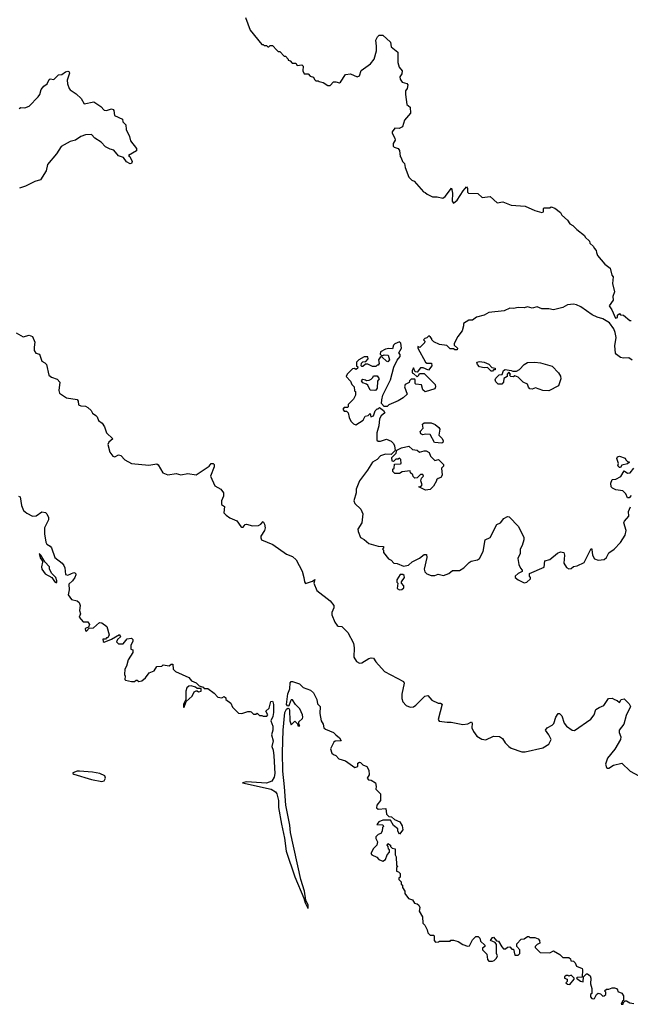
# Model space of a CAD drawing. Extents: x 2206940 to 2356632, y 511582 to 673215.
# Tile 130 of 228: x 2317276 to 2322468, y 569002 to 577380. Entities that reach past the tile are written whole.
import ezdxf

# ---------------------------------------------------------------- set-up
doc = ezdxf.new("R2010")
doc.units = 0

msp = doc.modelspace()

# ---------------------------------------------------------------- linework, layer by layer
at = {"layer": '0CON10XD'}
for points in [[(2319195, 577400), (2319235, 577290), (2319335, 577170), (2319345, 577170), (2319355, 577160), (2319375, 577160), (2319385, 577150), (2319395, 577150), (2319405, 577160), (2319425, 577160), (2319461.7, 577121.7), (2319475, 577110), (2319488.3, 577108.3), (2319525, 577070), (2319535, 577070), (2319560, 577045), (2319560, 577035), (2319575, 577030), (2319591.7, 577011.7), (2319625, 577010), (2319635, 576990), (2319675, 576997.5), (2319687.5, 576985), (2319682.5, 576945), (2319695, 576920), (2319728.3, 576918.3), (2319745, 576900), (2319775, 576890), (2319781.7, 576871.7), (2319795, 576860), (2319815, 576860), (2319823, 576853), (2319857, 576847), (2319895, 576820), (2319915, 576820), (2319945, 576851.4), (2319965, 576852.9), (2319995, 576843.3), (2320005, 576847.5), (2320046.1, 576913.9), (2320088.3, 576918.3), (2320145, 576893.8), (2320165, 576902.5), (2320180.7, 576949.3), (2320257.5, 577005), (2320290, 577045), (2320310, 577115), (2320311.2, 577155), (2320303.6, 577206.4), (2320317.5, 577235), (2320331.7, 577248.3), (2320365, 577250), (2320428.3, 577188.3), (2320435, 577150), (2320490, 577105), (2320490, 577015), (2320502.5, 576975), (2320527.5, 576945), (2320525, 576920), (2320507.5, 576895), (2320510, 576875), (2320529.3, 576849.3), (2320567, 576837), (2320577.5, 576825), (2320570, 576795), (2320557.5, 576775), (2320556.7, 576745), (2320568.3, 576658.3), (2320596.7, 576635), (2320598, 576585), (2320546.7, 576525), (2320530.7, 576469.3), (2320503.6, 576453.6), (2320465, 576457.5), (2320443, 576427), (2320442.5, 576415), (2320467, 576373), (2320467.5, 576355), (2320453, 576327), (2320452.5, 576305), (2320460, 576295), (2320493, 576283), (2320506.7, 576266.7), (2320510, 576215), (2320520, 576205), (2320530, 576175), (2320547, 576157), (2320553, 576123), (2320585, 576040), (2320610, 576015), (2320630, 576005), (2320710, 575915), (2320725, 575910), (2320740, 575895), (2320785, 575872.5), (2320825, 575872.5), (2320875, 575862.5), (2320892.5, 575875), (2320947, 575947), (2320956.7, 575905), (2320952.5, 575835), (2320965, 575820), (2320996.7, 575845), (2321046.7, 575925), (2321075, 575957.5), (2321082.5, 575945), (2321083.6, 575913.6), (2321093, 575903), (2321171.7, 575901.7), (2321208.3, 575868.3), (2321277, 575877), (2321335, 575822.5), (2321385, 575830), (2321455, 575802.5), (2321575, 575792.5), (2321655, 575757.5), (2321715, 575740), (2321730, 575745), (2321730, 575775), (2321735, 575780), (2321785, 575780), (2321795, 575787.5), (2321825, 575777.5), (2321875, 575740), (2321887, 575717), (2321933, 575673), (2321953.6, 575643.6), (2321979.3, 575629.3), (2322012.5, 575595), (2322077.5, 575545), (2322085, 575530), (2322120, 575495), (2322125, 575480), (2322155, 575450), (2322160, 575435), (2322177, 575417), (2322181.7, 575398.3)], [(2317270, 576625), (2317285, 576632.5), (2317318.3, 576631.7), (2317355, 576643.8), (2317432.5, 576725), (2317447.5, 576745), (2317458.8, 576785), (2317480, 576815), (2317510, 576835), (2317525, 576872.5), (2317535, 576876.7), (2317565, 576872.5), (2317605, 576910), (2317635, 576913.3), (2317663.9, 576936.1), (2317685, 576942.5), (2317695, 576937.5), (2317700, 576925), (2317678.8, 576865), (2317681.2, 576835), (2317696.1, 576796.1), (2317705, 576783.3), (2317755, 576750), (2317799.5, 576709.5), (2317823.8, 576663.8), (2317905, 576681.4), (2317965, 576641.2), (2317995, 576610), (2318015, 576606.7), (2318055, 576621.2), (2318070, 576615), (2318076.4, 576606.4), (2318082.5, 576565), (2318150, 576535), (2318151.7, 576511.7), (2318177.5, 576485), (2318180, 576445), (2318210, 576385), (2318218.3, 576348.3), (2318270, 576285), (2318270, 576265), (2318200, 576225), (2318212.5, 576215), (2318232.5, 576175), (2318225, 576157.5), (2318216.1, 576153.9), (2318185, 576170), (2318158.3, 576208.3), (2318115, 576222.9), (2318075, 576270), (2318045, 576278), (2318005, 576298.9), (2317968.9, 576338.9), (2317915, 576372.2), (2317885, 576402), (2317835, 576400), (2317795, 576387.1), (2317750.6, 576355), (2317705, 576343.8), (2317629.2, 576300.8), (2317589.9, 576240.1), (2317513, 576147), (2317500, 576095), (2317453.6, 576016.4), (2317405, 576003.8), (2317325, 575962.9), (2317275, 575947.1)], [(2322181.7, 575398.3), (2322190, 575375), (2322250.7, 575300.7), (2322297.5, 575265), (2322312.5, 575205), (2322321.7, 575191.7), (2322317.5, 575135), (2322332.5, 575065), (2322320, 575025), (2322322.5, 574995), (2322287.5, 574945), (2322310.7, 574910.7), (2322341.7, 574841.7), (2322360, 574845), (2322360, 574865), (2322375, 574880), (2322385, 574870), (2322410, 574865), (2322465, 574820), (2322475, 574820)], [(2322484, 574484), (2322455, 574502.5), (2322409.5, 574500.5), (2322385, 574506.2), (2322350.7, 574530.7), (2322343.6, 574543.6), (2322336.2, 574605), (2322347.5, 574675), (2322339.3, 574719.3), (2322328.3, 574748.3), (2322291.7, 574801.7), (2322235.9, 574835.9), (2322185, 574848.8), (2322145, 574868.8), (2322048.3, 574938.3), (2322010, 574955), (2321985, 574958.8), (2321935, 574952.5), (2321895, 574932.5), (2321815, 574910), (2321775, 574918.8), (2321715, 574920), (2321675, 574937.5), (2321635, 574926.2), (2321595, 574936.2), (2321565, 574928.8), (2321515, 574932), (2321475, 574924), (2321444.1, 574925.9), (2321395, 574904), (2321265, 574888.8), (2321225, 574866.7), (2321160.5, 574849.5), (2321127, 574823), (2321095, 574822.5), (2321050, 574795), (2321050, 574775), (2321037, 574733), (2321002.5, 574685), (2320970, 574625), (2320971.7, 574611.7), (2321000, 574585), (2320995, 574570), (2320975, 574570), (2320965, 574580), (2320935, 574580), (2320907, 574607), (2320845, 574617.5), (2320798.3, 574638.3), (2320780, 574655), (2320780, 574665), (2320768.3, 574678.3), (2320755, 574690), (2320738.3, 574671.7), (2320721.7, 574668.3), (2320710, 574655), (2320720, 574645), (2320718.3, 574631.7), (2320678.3, 574591.7), (2320661.7, 574598.3), (2320660, 574585), (2320727, 574467), (2320738.3, 574458.3), (2320777, 574457), (2320780, 574435), (2320751.7, 574398.3), (2320707, 574417), (2320685, 574417.5), (2320655, 574380), (2320640, 574385), (2320625, 574417.5), (2320612.5, 574395), (2320612.5, 574375), (2320625, 574370), (2320655, 574340), (2320670, 574355), (2320675, 574370), (2320715, 574370), (2320810, 574275), (2320812.5, 574255), (2320805, 574240), (2320723, 574213), (2320705, 574230), (2320693, 574273), (2320645, 574277.5), (2320637.5, 574285), (2320640, 574315), (2320635, 574320), (2320605, 574320), (2320591.7, 574308.3), (2320588.3, 574291.7), (2320553.6, 574276.4), (2320546.7, 574255), (2320570, 574195), (2320536.1, 574163.9), (2320495, 574137.5), (2320415, 574102.5), (2320401.7, 574088.3), (2320375, 574087.5), (2320353.6, 574113.6), (2320353.8, 574145), (2320363.6, 574186.4), (2320428.8, 574315), (2320456.1, 574423.9), (2320486.4, 574483.6), (2320512.5, 574515), (2320511.7, 574531.7), (2320500, 574545), (2320522.5, 574585), (2320517, 574627), (2320505, 574640), (2320465, 574622.5), (2320455, 574610), (2320445, 574580), (2320415, 574582.5), (2320385, 574576.2), (2320342.5, 574555), (2320340, 574535), (2320355, 574520), (2320375, 574527.5), (2320410, 574525), (2320420, 574485), (2320405, 574470), (2320393.6, 574473.6), (2320358.3, 574508.3), (2320345, 574510), (2320327.5, 574485), (2320332.5, 574455), (2320325, 574440), (2320315, 574440), (2320305, 574430), (2320275, 574430), (2320235, 574450), (2320215, 574450), (2320195, 574430), (2320185, 574430), (2320180, 574435), (2320181.7, 574458.3), (2320195, 574470), (2320218.3, 574471.7), (2320240, 574495), (2320235, 574510), (2320205, 574510), (2320160, 574485), (2320140, 574465), (2320140, 574435), (2320150, 574425), (2320148.3, 574411.7), (2320135, 574402.5), (2320121.7, 574411.7), (2320105, 574410), (2320060, 574365), (2320053, 574343), (2320090, 574305), (2320100, 574275), (2320120, 574255), (2320123, 574223), (2320130, 574215), (2320130, 574185), (2320115, 574152.5), (2320070, 574105), (2320070, 574085), (2320065, 574080), (2320035, 574080), (2320022.5, 574065), (2320035, 574050), (2320055, 574050), (2320070, 574035), (2320077.5, 573995), (2320092.5, 573965), (2320115, 573942.5), (2320135, 573932.5), (2320196.4, 573973.6), (2320213.6, 574006.4), (2320238.3, 574011.7), (2320255, 574030), (2320261.7, 574001.7), (2320285, 574010), (2320298.3, 574051.7), (2320315, 574070), (2320325, 574070), (2320335, 574080), (2320370, 574055), (2320380, 574035), (2320350.5, 574009.5), (2320335.8, 573984.2), (2320330.8, 573925), (2320312.5, 573865), (2320313, 573803), (2320323.6, 573793.6), (2320345, 573793.3), (2320395, 573810), (2320435, 573793.3), (2320453.3, 573775), (2320462.5, 573755), (2320470, 573715), (2320435, 573680), (2320385, 573682.5), (2320360, 573675), (2320345, 573670), (2320315, 573637.5), (2320276.7, 573615), (2320234.1, 573545.9), (2320164, 573455), (2320137.1, 573385), (2320135.9, 573354.1), (2320116.7, 573285), (2320125, 573262.5), (2320177.5, 573215), (2320192.5, 573175), (2320185, 573100), (2320152.5, 573045), (2320153.3, 573025), (2320172.5, 572975), (2320206.1, 572956.1), (2320243.6, 572923.6), (2320325, 572900), (2320368.3, 572898.3), (2320370, 572885), (2320360, 572875), (2320370, 572865), (2320370, 572845), (2320411.2, 572791.2), (2320435, 572780), (2320456.7, 572756.7), (2320485, 572753.3), (2320540.7, 572730.7), (2320580.7, 572739.3), (2320613.9, 572766.1), (2320675, 572797.5), (2320715, 572830), (2320735, 572830), (2320736.7, 572805), (2320713.9, 572703.9), (2320721.7, 572681.7), (2320737.5, 572665), (2320775, 572650), (2320805, 572650), (2320835, 572661.2), (2320879.3, 572650.7), (2320925, 572666.7), (2320955, 572692.5), (2321015, 572692.5), (2321052.5, 572715), (2321099.2, 572760.8), (2321115, 572773.3), (2321170, 572785), (2321186.7, 572795), (2321215.8, 572854.2), (2321233.3, 572955), (2321277.5, 572975), (2321333.3, 573085), (2321365, 573100), (2321393.6, 573136.4), (2321425, 573152.5), (2321439.3, 573149.3), (2321516.4, 573066.4), (2321563, 572973), (2321563.3, 572955), (2321548.8, 572905), (2321532.5, 572875), (2321531.7, 572838.3), (2321512.5, 572795), (2321520, 572745), (2321533.9, 572713.9), (2321550, 572695), (2321550, 572685), (2321515, 572667.5), (2321490, 572645), (2321490, 572635), (2321515, 572612.5), (2321565, 572587.5), (2321587, 572593), (2321618.3, 572621.7), (2321620, 572635), (2321610, 572645), (2321611.7, 572668.3), (2321735, 572722.5), (2321740, 572775), (2321783.6, 572786.4), (2321849.3, 572840.7), (2321875, 572852.5), (2321902.5, 572845), (2321910, 572825), (2321903.3, 572755), (2321925, 572717.5), (2321945, 572707.5), (2321965, 572710), (2321985, 572726.7), (2322015, 572732.5), (2322075, 572760), (2322132.5, 572875), (2322135, 572880), (2322141.7, 572871.7), (2322146.2, 572825), (2322163.6, 572793.6), (2322195, 572780), (2322245, 572786.7), (2322265, 572802.5), (2322285, 572843.3), (2322330, 572875), (2322385, 572931.2), (2322425.6, 572995), (2322433.3, 573035), (2322412.3, 573097.7), (2322417.7, 573112.3), (2322456.2, 573155), (2322453.9, 573196.1), (2322470, 573235)], [(2317245.7, 574715.7), (2317305, 574682), (2317355, 574695.6), (2317384, 574685), (2317403.8, 574635), (2317397.5, 574595), (2317400, 574565), (2317413.9, 574543.9), (2317443, 574533), (2317463.3, 574475), (2317490.5, 574460.5), (2317503.3, 574445), (2317523.8, 574355), (2317547.3, 574337.3), (2317595, 574320), (2317617.5, 574295), (2317607.5, 574225), (2317615, 574201.2), (2317673.1, 574163.1), (2317765, 574148.8), (2317773.8, 574135), (2317775, 574103.3), (2317795, 574093.8), (2317835, 574091.2), (2317855, 574081.2), (2317883.3, 574055), (2317895, 574032.5), (2317923, 574013), (2317935, 574000), (2317945, 573970), (2317976.4, 573946.4), (2317996.7, 573915), (2318013.8, 573865), (2318067.5, 573815), (2318035, 573784.2), (2318024.4, 573765), (2318040.9, 573700.9), (2318067.5, 573665), (2318085, 573660), (2318115, 573676.2), (2318135, 573671.2), (2318168.8, 573635), (2318225, 573603.1), (2318375, 573590.8), (2318441.7, 573601.7), (2318453, 573593), (2318493.8, 573525), (2318535, 573506), (2318605, 573520), (2318645, 573506.7), (2318705, 573519.4), (2318775, 573506.2), (2318888.2, 573581.8), (2318905, 573603.8), (2318920, 573605), (2318928, 573595), (2318929.2, 573575), (2318897.5, 573495), (2318935, 573412.5), (2318986.1, 573386.1), (2319010, 573355), (2319010, 573325), (2318993, 573287), (2318992.5, 573255), (2319017, 573237), (2319012.5, 573185), (2319032.5, 573165), (2319062.3, 573142.3), (2319123.3, 573115), (2319155, 573067.5), (2319165, 573063.3), (2319175, 573062.5), (2319193.3, 573085), (2319205, 573088.8), (2319254.1, 573074.1), (2319305, 573076.7), (2319325, 573086.2), (2319345, 573110), (2319358.5, 573088.5), (2319362.1, 573055), (2319357.1, 573032.9), (2319327.1, 572985), (2319325, 572970), (2319332, 572955), (2319427.5, 572915), (2319545, 572832), (2319595, 572811.2), (2319627.5, 572785), (2319677.6, 572687.6), (2319693.1, 572633.1), (2319696.2, 572596.2), (2319705, 572582.5), (2319766.7, 572603.3), (2319786.2, 572616.2), (2319777.5, 572585), (2319801.7, 572521.7), (2319915, 572433.8), (2319946, 572395), (2319945.8, 572375), (2319929.2, 572335), (2319929.2, 572315), (2319954.5, 572254.5), (2319975, 572226), (2319985, 572219.2), (2320015, 572216), (2320065, 572166), (2320115.6, 572075.6), (2320120, 572035), (2320116.8, 571956.8), (2320138.7, 571918.7), (2320165, 571905.7), (2320185, 571907.1), (2320245, 571944.4), (2320265, 571950), (2320285, 571946), (2320303.8, 571915), (2320378.8, 571835), (2320538.8, 571748.8), (2320544, 571734), (2320525, 571640), (2320525.7, 571605), (2320534.5, 571574.5), (2320563.2, 571543.2), (2320595, 571529.2), (2320625.6, 571534.4), (2320645, 571546), (2320722, 571625), (2320745, 571629.2), (2320780.3, 571590.3), (2320834.1, 571564.1), (2320855, 571563.3), (2320868.8, 571555), (2320834, 571425), (2320842, 571412), (2320912.1, 571402.1), (2320945, 571403.3), (2321045, 571382.2), (2321087, 571387), (2321116.7, 571405), (2321123.8, 571395), (2321120, 571355), (2321133.4, 571323.4), (2321163, 571283), (2321205, 571259.2), (2321238.8, 571251.2), (2321305, 571284.2), (2321355, 571279.2), (2321381.2, 571265), (2321405, 571227.5), (2321434.1, 571194.1), (2321455, 571180), (2321545, 571151.2), (2321575, 571151.2), (2321725, 571183.8), (2321776.7, 571215), (2321796.1, 571256.1), (2321776.7, 571295), (2321746.2, 571335), (2321760, 571355), (2321802.8, 571377.2), (2321818, 571392), (2321834.5, 571445.5), (2321855, 571476.7), (2321865, 571476.7), (2321885, 571456.2), (2321907.1, 571395), (2321925, 571368), (2321973.8, 571335), (2321995, 571331.4), (2322133, 571427), (2322161.4, 571465), (2322175, 571509.2), (2322202, 571528), (2322244.4, 571545.6), (2322282.5, 571605), (2322313.8, 571606.2), (2322335, 571596.7)], [(2321295, 574390), (2321285, 574390), (2321255, 574420), (2321225, 574417.5), (2321185, 574427.5), (2321170, 574445), (2321163, 574467), (2321185, 574472.5), (2321225, 574466.7), (2321265, 574450), (2321291.7, 574421.7), (2321320, 574415), (2321318.3, 574401.7), (2321305, 574400), (2321295, 574390)], [(2321775, 574222.5), (2321725, 574223.8), (2321663, 574247), (2321633, 574237), (2321615, 574240), (2321603.3, 574253.3), (2321595, 574280), (2321557, 574297), (2321515, 574337.5), (2321485, 574350), (2321475, 574342.5), (2321453, 574343), (2321440, 574355), (2321450, 574365), (2321435, 574380), (2321420, 574365), (2321420, 574345), (2321391.7, 574328.3), (2321390, 574295), (2321375, 574280), (2321345, 574280), (2321325, 574300), (2321320, 574315), (2321325, 574330), (2321351.7, 574358.3), (2321378.3, 574361.7), (2321390, 574395), (2321405, 574402.5), (2321456.4, 574396.4), (2321468.3, 574388.3), (2321501.7, 574388.3), (2321525, 574402.5), (2321565, 574447.5), (2321595, 574462.5), (2321655, 574466.7), (2321705, 574460), (2321805, 574432.5), (2321856.4, 574376.4), (2321876, 574346), (2321876.2, 574325), (2321856.7, 574265), (2321775, 574222.5)], [(2320295, 574223.8), (2320257, 574227), (2320235, 574270), (2320225, 574280), (2320195, 574290), (2320181.7, 574308.3), (2320195, 574320), (2320217, 574317), (2320225, 574310), (2320247, 574313), (2320265, 574320), (2320280, 574335), (2320285, 574350), (2320315, 574350), (2320332.5, 574325), (2320317.5, 574305), (2320316.4, 574243.6), (2320305, 574227.5), (2320295, 574223.8)], [(2320865, 573777.5), (2320803, 573783), (2320765, 573850), (2320727, 573853), (2320705, 573847.5), (2320687.5, 573855), (2320680, 573875), (2320707.5, 573905), (2320701.7, 573938.3), (2320715, 573950), (2320775, 573950), (2320810, 573935), (2320839.3, 573909.3), (2320847.5, 573895), (2320840, 573845), (2320867, 573817), (2320876.4, 573796.4), (2320875, 573782.5), (2320865, 573777.5)], [(2320727, 573377), (2320670, 573405), (2320688.3, 573411.7), (2320697.5, 573422.5), (2320687.5, 573455), (2320692.5, 573477.5), (2320710, 573495), (2320705, 573510), (2320685, 573510), (2320657, 573483), (2320635, 573480), (2320621.7, 573491.7), (2320618.3, 573508.3), (2320600, 573525), (2320595, 573540), (2320528.3, 573531.7), (2320505, 573520), (2320465, 573520), (2320450, 573535), (2320450, 573555), (2320460, 573565), (2320461.7, 573598.3), (2320515, 573600), (2320520, 573605), (2320517, 573637), (2320505, 573650), (2320495, 573640), (2320475, 573640), (2320455, 573620), (2320443, 573623), (2320440, 573655), (2320478.3, 573691.7), (2320481.7, 573718.3), (2320523.6, 573736.4), (2320585, 573750), (2320615, 573722.5), (2320655, 573717.5), (2320675, 573700), (2320715, 573712.5), (2320731.7, 573711.7), (2320756.7, 573696.7), (2320770, 573665), (2320805, 573630), (2320837, 573637), (2320880, 573595), (2320878.3, 573581.7), (2320862.5, 573565), (2320867.5, 573505), (2320857.5, 573485), (2320833, 573477), (2320820, 573465), (2320820, 573455), (2320795, 573410), (2320765, 573383.3), (2320727, 573377)], [(2322385, 573570), (2322375, 573570), (2322363, 573583), (2322367.5, 573605), (2322353.3, 573645), (2322360.7, 573659.3), (2322375, 573666.7), (2322425, 573650), (2322430, 573635), (2322445, 573620), (2322460, 573615), (2322445, 573600), (2322395, 573590), (2322385, 573570)], [(2322475, 573330), (2322458.3, 573311.7), (2322445, 573312.5), (2322430, 573345), (2322405, 573372.5), (2322345, 573378.8), (2322316.7, 573395), (2322306.1, 573406.1), (2322302.3, 573437.7), (2322315, 573467.5), (2322345, 573470), (2322386.4, 573493.6), (2322415, 573540), (2322445, 573522.5), (2322466.4, 573523.6), (2322497.5, 573565)], [(2317265, 573326.7), (2317280.7, 573320.7), (2317290, 573245), (2317308.8, 573205), (2317335, 573181.2), (2317385, 573156.7), (2317415, 573157.5), (2317465, 573192.5), (2317495, 573186.7), (2317507.5, 573175), (2317520, 573145), (2317520, 573125), (2317487.5, 573055), (2317487.5, 573005), (2317497.5, 572935), (2317507, 572917), (2317535, 572900), (2317546.1, 572886.1), (2317575, 572802.5), (2317636.4, 572756.4), (2317650, 572735), (2317660, 572715), (2317665, 572660), (2317685, 572653.8), (2317735, 572676.2), (2317749.2, 572669.2), (2317752, 572655), (2317745.6, 572634.4), (2317725, 572606), (2317692.7, 572577.3), (2317697.7, 572527.7), (2317687.5, 572485), (2317716.4, 572446.4), (2317765, 572436), (2317781.4, 572421.4), (2317788.8, 572395), (2317783.3, 572353.3), (2317792.5, 572325), (2317780, 572295), (2317815, 572257.5), (2317856.2, 572256.2), (2317870, 572235), (2317860, 572210), (2317831.2, 572198.8), (2317835, 572180), (2317845, 572177.5), (2317865, 572202.5), (2317902.5, 572205)], [(2317590, 572590), (2317590, 572605), (2317582.5, 572635), (2317548.3, 572668.3), (2317530, 572705), (2317530, 572725), (2317488.3, 572768.3), (2317456.7, 572825), (2317441.7, 572838.3), (2317452.5, 572795), (2317467.5, 572777.5), (2317470, 572765), (2317460, 572725), (2317463.8, 572703.8), (2317493.6, 572663.6), (2317550, 572635), (2317570.7, 572600.7), (2317585, 572590), (2317590, 572590)], [(2320505, 572527.5), (2320525, 572532.5), (2320542.5, 572545), (2320541.7, 572561.7), (2320522.5, 572585), (2320523, 572597), (2320547.5, 572635), (2320545, 572650), (2320535, 572660), (2320511.7, 572658.3), (2320482.5, 572615), (2320483, 572593), (2320490, 572585), (2320485, 572540), (2320505, 572527.5)], [(2317902.5, 572205), (2317955, 572250), (2317975, 572247.5), (2318016.1, 572216.1), (2318036.7, 572145), (2318025, 572120), (2318015, 572120), (2318005, 572110), (2317981.7, 572108.3), (2317985, 572090), (2317995, 572082.5), (2318055, 572107.5), (2318125, 572150), (2318131.7, 572128.3), (2318107.5, 572105), (2318100, 572085), (2318115, 572070), (2318155, 572070), (2318188.3, 572111.7), (2318225, 572117.5), (2318237, 572107), (2318237, 572093), (2318220, 572055), (2318220, 572025), (2318238.3, 572018.3), (2318237.5, 571995), (2318198.3, 571931.7), (2318185, 571880), (2318170, 571855), (2318167, 571807), (2318172.5, 571795), (2318170, 571765), (2318175, 571760), (2318225, 571747.5), (2318251.7, 571748.3), (2318265, 571760), (2318275, 571760), (2318288.3, 571748.3), (2318315, 571753.8), (2318345, 571778.8), (2318377, 571823), (2318419.3, 571840.7), (2318443, 571877), (2318485, 571880), (2318495, 571890), (2318547.5, 571882.5), (2318565, 571897.5), (2318577, 571897), (2318580, 571855), (2318600, 571835), (2318715, 571782.5), (2318737.5, 571755), (2318775, 571737.5), (2318801.7, 571711.7), (2318835, 571700), (2318845, 571690), (2318875, 571690), (2318929.3, 571649.3), (2318960, 571615), (2318995, 571610), (2319015, 571620), (2319028.3, 571608.3), (2319030, 571595), (2319070, 571565), (2319085, 571530), (2319135, 571480), (2319165, 571477.5), (2319215, 571492.5), (2319235, 571492.5), (2319245, 571490), (2319265, 571470), (2319285, 571470), (2319295, 571480), (2319315, 571460), (2319335, 571460), (2319345, 571452.5), (2319377, 571453), (2319386.1, 571466.1), (2319370, 571495), (2319398, 571522), (2319412, 571578), (2319425, 571580), (2319427.5, 571575), (2319434.2, 571554.2), (2319434.3, 571484.3), (2319428.8, 571451.2), (2319412, 571415), (2319428.6, 571368.6), (2319427.3, 571335), (2319416.5, 571295), (2319430, 571245), (2319420.9, 571195), (2319430.8, 571165), (2319435.4, 571115), (2319444.6, 570965), (2319440.5, 570935), (2319418.8, 570901.2), (2319375, 570884.2), (2319205, 570896.2), (2319170, 570885), (2319415, 570832.2), (2319450.2, 570810.2), (2319461.8, 570791.8), (2319476.9, 570735), (2319477.4, 570677.4), (2319501.8, 570535), (2319528.9, 570415), (2319542.9, 570305), (2319615, 570086.7), (2319693.3, 569905), (2319703.8, 569865), (2319725, 569820), (2319730, 569820), (2319727.5, 569845), (2319708.3, 569888.3), (2319698.8, 569965), (2319666.7, 570065), (2319577.5, 570465), (2319572, 570525), (2319538.8, 570695), (2319528.3, 570851.7), (2319512.9, 570985), (2319509.4, 571145), (2319515.6, 571335), (2319530.6, 571485), (2319545, 571513.8), (2319555, 571522.5), (2319566.2, 571516.2), (2319571.2, 571505), (2319574, 571415), (2319585, 571380), (2319615, 571410), (2319638.3, 571388.3), (2319641.7, 571371.7), (2319658.3, 571371.7), (2319650, 571385), (2319650, 571405), (2319680, 571435), (2319682.5, 571445), (2319680, 571465), (2319657, 571517), (2319621.9, 571551.9), (2319595, 571593.3), (2319585, 571592.5), (2319577.7, 571582.3), (2319565, 571542.5), (2319555, 571537.5), (2319545, 571552.5), (2319557, 571643), (2319573, 571687), (2319575, 571737.5), (2319585, 571747.5), (2319595, 571747.5), (2319655, 571727.5), (2319685, 571697.5), (2319750, 571675), (2319773, 571653), (2319802.5, 571595), (2319808.3, 571558.3), (2319830, 571535), (2319827.5, 571475), (2319840, 571415), (2319856.7, 571385), (2319863.3, 571355), (2319875, 571342.5), (2319943.6, 571313.6), (2319963.6, 571293.6), (2319995, 571270), (2320010, 571245), (2319958.3, 571241.7), (2319947, 571233), (2319920, 571175), (2319929.5, 571139.5), (2319945, 571126.2), (2319965, 571120), (2319990.6, 571090.6), (2320045, 571073.8), (2320125, 571017.5), (2320150, 571025), (2320152.5, 571055), (2320165, 571062.5), (2320175, 571060), (2320195, 571040), (2320226.4, 571026.4), (2320243.3, 570995), (2320246.2, 570955), (2320230, 570925), (2320243, 570913), (2320265, 570910), (2320300, 570885), (2320307.5, 570855), (2320303, 570833), (2320342.5, 570792.5), (2320342.5, 570735), (2320313, 570697), (2320310, 570675), (2320323.3, 570663.3), (2320388.3, 570668.3), (2320395, 570620), (2320415, 570600), (2320437, 570597), (2320463, 570573), (2320507.5, 570555), (2320529.3, 570519.3), (2320532.5, 570485), (2320505, 570450), (2320492.5, 570475), (2320492.5, 570495), (2320453.6, 570523.6), (2320428.3, 570568.3), (2320365, 570570), (2320330, 570555), (2320311.7, 570531.7), (2320365, 570530), (2320370, 570515), (2320360, 570505), (2320357.5, 570475), (2320347.5, 570455), (2320323, 570447), (2320303, 570427), (2320303, 570413), (2320317.5, 570385), (2320312.5, 570355), (2320285, 570327.5), (2320262.5, 570285), (2320270, 570275), (2320313, 570253), (2320330, 570235), (2320365, 570220), (2320387.5, 570235), (2320400, 570275), (2320420, 570295), (2320420, 570315), (2320413, 570323), (2320410, 570345), (2320400, 570355), (2320405, 570370), (2320430, 570355), (2320430, 570345), (2320441.7, 570331.7), (2320470, 570325), (2320470, 570275), (2320477, 570257), (2320480, 570185), (2320490, 570175), (2320480, 570165), (2320480, 570135), (2320498.3, 570128.3), (2320510, 570115), (2320510, 570085), (2320500, 570075), (2320500, 570065), (2320520, 570045), (2320520, 570025), (2320530, 570015), (2320530, 569995), (2320550, 569965), (2320550, 569945), (2320581.7, 569901.7), (2320615, 569890), (2320631.7, 569861.7), (2320657, 569857), (2320670, 569845), (2320677.5, 569825), (2320672.5, 569795), (2320700, 569745), (2320703, 569693), (2320720, 569675), (2320740, 569635), (2320745, 569610), (2320765, 569590), (2320795, 569590), (2320800, 569585), (2320800, 569545), (2320811.7, 569531.7), (2320837, 569533), (2320845, 569540), (2320935, 569540), (2320942.5, 569547.5), (2320965, 569547.5), (2321005, 569537.5), (2321045, 569510), (2321085, 569497.5), (2321101.7, 569498.3), (2321125, 569550), (2321155, 569580), (2321175, 569580), (2321190, 569565), (2321195, 569540), (2321230, 569505), (2321230, 569495), (2321211.7, 569478.3), (2321210, 569465), (2321248.3, 569428.3), (2321253, 569383), (2321265, 569370), (2321295, 569370), (2321310, 569375), (2321330, 569395), (2321337.5, 569415), (2321330, 569435), (2321331.7, 569511.7), (2321318.3, 569528.3), (2321280, 569545), (2321295, 569570), (2321305, 569572.5), (2321331.7, 569541.7), (2321348.3, 569538.3), (2321375, 569490), (2321390, 569475), (2321407, 569473), (2321425, 569487.5), (2321445, 569490), (2321461.7, 569471.7), (2321475, 569470), (2321485, 569420), (2321515, 569420), (2321530, 569435), (2321530, 569465), (2321503, 569493), (2321502.5, 569515), (2321540, 569555), (2321565, 569560), (2321595, 569580), (2321605, 569580), (2321615, 569570), (2321655, 569570), (2321685, 569557.5), (2321696.7, 569545), (2321698.3, 569521.7), (2321675, 569510), (2321660, 569495), (2321660, 569485), (2321701.7, 569441.7), (2321785, 569440), (2321815, 569457.5), (2321870, 569425), (2321895, 569400), (2321945, 569400), (2321958.3, 569388.3), (2321961.7, 569371.7), (2321985, 569367.5), (2322000, 569355), (2322010, 569325), (2322057.5, 569305), (2322062.5, 569295), (2322058.3, 569231.7), (2322015, 569230), (2322010, 569225), (2322045, 569200), (2322067.5, 569192.5), (2322070, 569235), (2322095, 569260), (2322105, 569260), (2322127.5, 569245), (2322132.5, 569225), (2322130, 569175), (2322140, 569135), (2322140, 569095), (2322130, 569085), (2322130, 569065), (2322141.7, 569051.7), (2322155, 569047.5), (2322165, 569052.5), (2322180, 569085), (2322195, 569097.5), (2322215, 569090), (2322235, 569070), (2322247, 569073), (2322260, 569085), (2322260, 569105), (2322250, 569115), (2322265, 569130), (2322285, 569130), (2322315, 569142.5), (2322335, 569142.5), (2322350, 569135), (2322360, 569125), (2322361.7, 569111.7), (2322396.4, 569096.4), (2322410, 569075), (2322410, 569035), (2322401.7, 569028.3), (2322391.7, 569001.7), (2322408.3, 569001.7), (2322411.7, 569018.3), (2322425, 569030), (2322435, 569030), (2322463, 569013), (2322498.3, 569008.3)], [(2318675, 571530), (2318691.7, 571578.3), (2318743.3, 571625), (2318760.7, 571659.3), (2318775, 571670), (2318785, 571670), (2318795, 571660), (2318820, 571665), (2318818.3, 571688.3), (2318785, 571690), (2318771.7, 571701.7), (2318735, 571712.5), (2318715, 571710), (2318697.5, 571695), (2318688.8, 571665), (2318687.5, 571592.5), (2318670, 571555), (2318670, 571530), (2318675, 571530)], [(2322335, 571596.7), (2322357, 571587), (2322375, 571570), (2322390, 571595), (2322415, 571600), (2322459.3, 571559.3), (2322471.2, 571535), (2322431.7, 571458.3), (2322414.2, 571385.8), (2322372.5, 571335), (2322373.3, 571315), (2322388.3, 571278.3), (2322386.2, 571255), (2322337.3, 571172.7), (2322273.9, 571096.1), (2322257.5, 571045), (2322267, 571017), (2322275, 571010), (2322285, 571012.5), (2322325, 571037.5), (2322395, 571052.5), (2322467.5, 570985), (2322577.5, 570925)], [(2317975, 570898.6), (2317995, 570902.5), (2318004.2, 570925), (2318000, 570945), (2317957.5, 570965), (2317895, 570977.5), (2317783.6, 570986.4), (2317765, 570986.2), (2317728.3, 570971.7), (2317727.5, 570965), (2317735, 570960), (2317885, 570914.4), (2317975, 570898.6)], [(2321955, 569170), (2321990, 569215), (2321990, 569225), (2321965, 569250), (2321945, 569240), (2321937, 569247), (2321923, 569247), (2321910, 569235), (2321910, 569225), (2321930, 569215), (2321930, 569195), (2321920, 569185), (2321935, 569172.5), (2321955, 569170)]]:
    msp.add_lwpolyline(points, dxfattribs=at)

doc.saveas('drawing.dxf')
